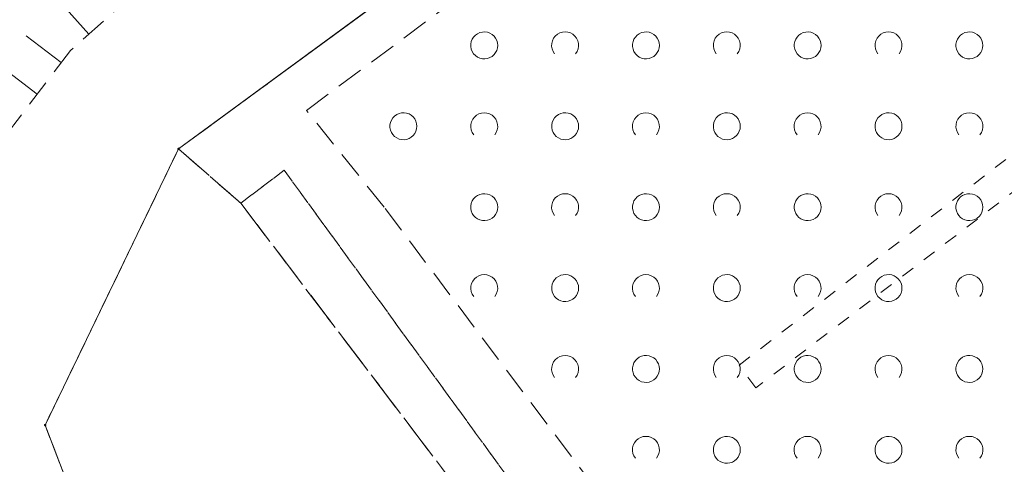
# Model space of a CAD drawing. Extents: x 5474185 to 5474933, y 5916077 to 5916824.
# Tile 61 of 256: x 5474240 to 5474277, y 5916670 to 5916686. Entities that reach past the tile are written whole.
import ezdxf

# ---------------------------------------------------------------- set-up
doc = ezdxf.new("R2010")
doc.units = 0
for name, pattern in [('PRZER1-1', [1, 0.5, -0.5]), ('PRZER2-1', [1.5, 1, -0.5]), ('PRZER3-1', [2, 1.5, -0.5])]:
    doc.linetypes.add(name, pattern=pattern)
for name, color, linetype, lineweight in [('GEPPGD', 253, 'CONTINUOUS', 18), ('GESDZI', 253, 'CONTINUOUS', 18), ('GESKKL', 253, 'CONTINUOUS', 18), ('GESUZY', 253, 'CONTINUOUS', 18), ('GSSTZI', 254, 'CONTINUOUS', 18), ('GSSZAD', 254, 'CONTINUOUS', 18), ('GSSZSN', 254, 'CONTINUOUS', 18)]:
    doc.layers.add(name, color=color, linetype=linetype, lineweight=lineweight)

msp = doc.modelspace()

# ---------------------------------------------------------------- hatches: boundary and pattern name
at = {"layer": 'GEPPGD'}
for points in [[(5474246, 5916681.385), (5474245.986094, 5916681.387202), (5474245.97355, 5916681.393594), (5474245.963594, 5916681.40355), (5474245.957202, 5916681.416094), (5474245.955, 5916681.43), (5474245.957202, 5916681.443906), (5474245.963594, 5916681.45645), (5474245.97355, 5916681.466406), (5474245.986094, 5916681.472798), (5474246, 5916681.475), (5474246.013906, 5916681.472798), (5474246.02645, 5916681.466406), (5474246.036406, 5916681.45645), (5474246.042798, 5916681.443906), (5474246.045, 5916681.43), (5474246.042798, 5916681.416094), (5474246.036406, 5916681.40355), (5474246.02645, 5916681.393594), (5474246.013906, 5916681.387202)], [(5474241.05, 5916671.145), (5474241.036094, 5916671.147202), (5474241.02355, 5916671.153594), (5474241.013594, 5916671.16355), (5474241.007202, 5916671.176094), (5474241.005, 5916671.19), (5474241.007202, 5916671.203906), (5474241.013594, 5916671.21645), (5474241.02355, 5916671.226406), (5474241.036094, 5916671.232798), (5474241.05, 5916671.235), (5474241.063906, 5916671.232798), (5474241.07645, 5916671.226406), (5474241.086406, 5916671.21645), (5474241.092798, 5916671.203906), (5474241.095, 5916671.19), (5474241.092798, 5916671.176094), (5474241.086406, 5916671.16355), (5474241.07645, 5916671.153594), (5474241.063906, 5916671.147202)]]:
    msp.add_hatch(color=256, dxfattribs=at).paths.add_polyline_path(points)

# ---------------------------------------------------------------- linework, layer by layer
at = {"layer": 'GESDZI', "linetype": 'Continuous', "lineweight": 13}
for p, q in [((5474246, 5916681.43, 10.22), (5474351.73, 5916758.9, 10.22)), ((5474351.73, 5916758.9, 10.22), (5474246, 5916681.43, 10.22)), ((5474241.05, 5916671.19, 10.22), (5474246, 5916681.43, 10.22)), ((5474246, 5916681.43, 10.22), (5474241.05, 5916671.19, 10.22)), ((5474244.02, 5916663.45, 10.22), (5474241.05, 5916671.19, 10.22)), ((5474241.05, 5916671.19, 10.22), (5474244.02, 5916663.45, 10.22))]:
    msp.add_line(p, q, dxfattribs=at)
at = {"layer": 'GESDZI', "linetype": 'Continuous', "lineweight": 13, "elevation": 10.22, "flags": 128}
msp.add_lwpolyline([(5474443.69, 5916646.04), (5474393.53, 5916708.46), (5474352.63, 5916757.58), (5474351.73, 5916758.9), (5474246, 5916681.43), (5474241.05, 5916671.19), (5474244.02, 5916663.45), (5474255.17, 5916645.95), (5474272.74, 5916621.91), (5474307.08, 5916579.16), (5474342.29, 5916532.08), (5474455.96, 5916630.15), (5474443.69, 5916646.04)], close=True, dxfattribs=at)
at = {"layer": 'GESKKL', "linetype": 'PRZER3-1', "lineweight": 13}
for p, q in [((5474351.73, 5916758.9, 10.06), (5474246, 5916681.43, 10.06)), ((5474246, 5916681.43, 10.06), (5474241.05, 5916671.19, 10.06)), ((5474246, 5916681.43, 10.06), (5474248.31, 5916679.42, 10.06)), ((5474248.31, 5916679.42, 10.06), (5474246, 5916681.43, 10.06)), ((5474248.31, 5916679.42, 10.06), (5474271.17, 5916649.33, 10.06)), ((5474271.17, 5916649.33, 10.06), (5474248.31, 5916679.42, 10.06)), ((5474241.05, 5916671.19, 10.06), (5474244.02, 5916663.45, 10.06))]:
    msp.add_line(p, q, dxfattribs=at)
at = {"layer": 'GESUZY', "linetype": 'PRZER1-1', "lineweight": 13}
for p, q in [((5474351.73, 5916758.9, 10.08), (5474246, 5916681.43, 10.08)), ((5474246, 5916681.43, 10.08), (5474351.73, 5916758.9, 10.08)), ((5474266.8, 5916673.41, 10.08), (5474309.55, 5916706.38, 10.08)), ((5474309.87, 5916704.86, 10.08), (5474267.42, 5916672.57, 10.08)), ((5474246, 5916681.43, 10.08), (5474241.05, 5916671.19, 10.08)), ((5474241.05, 5916671.19, 10.08), (5474246, 5916681.43, 10.08)), ((5474248.31, 5916679.42, 10.08), (5474246, 5916681.43, 10.08)), ((5474246, 5916681.43, 10.08), (5474248.31, 5916679.42, 10.08)), ((5474249.92, 5916680.64, 10.08), (5474248.31, 5916679.42, 10.08)), ((5474248.31, 5916679.42, 10.08), (5474249.92, 5916680.64, 10.08)), ((5474272.32, 5916649.91, 10.08), (5474249.92, 5916680.64, 10.08)), ((5474249.92, 5916680.64, 10.08), (5474272.32, 5916649.91, 10.08)), ((5474271.17, 5916649.33, 10.08), (5474248.31, 5916679.42, 10.08)), ((5474248.31, 5916679.42, 10.08), (5474271.17, 5916649.33, 10.08)), ((5474267.42, 5916672.57, 10.08), (5474266.8, 5916673.41, 10.08)), ((5474241.05, 5916671.19, 10.08), (5474244.02, 5916663.45, 10.08)), ((5474244.02, 5916663.45, 10.08), (5474241.05, 5916671.19, 10.08))]:
    msp.add_line(p, q, dxfattribs=at)
at = {"layer": 'GSSTZI', "linetype": 'PRZER2-1', "lineweight": 13}
for p, q in [((5474250.75, 5916682.86, 10.1), (5474281.05, 5916705.36, 10.1)), ((5474253.63, 5916679.27, 10.1), (5474250.75, 5916682.86, 10.1)), ((5474261.48, 5916668.83, 10.1), (5474253.63, 5916679.27, 10.1))]:
    msp.add_line(p, q, dxfattribs=at)
at = {"layer": 'GSSZAD', "linetype": 'PRZER2-1', "lineweight": 13}
for p, q in [((5474250.75, 5916682.86, 10.1), (5474281.05, 5916705.36, 10.1)), ((5474253.63, 5916679.27, 10.1), (5474250.75, 5916682.86, 10.1)), ((5474261.48, 5916668.83, 10.1), (5474253.63, 5916679.27, 10.1))]:
    msp.add_line(p, q, dxfattribs=at)
at = {"layer": 'GSSZAD', "elevation": 10.1, "flags": 128}
for points in [[(5474257.845, 5916685.271005), (5474257.835964, 5916685.365631), (5474257.809184, 5916685.456836), (5474257.765627, 5916685.541325), (5474257.706867, 5916685.616045), (5474257.635028, 5916685.678293), (5474257.552708, 5916685.725821), (5474257.462879, 5916685.756911), (5474257.368791, 5916685.770439), (5474257.273843, 5916685.765916), (5474257.181466, 5916685.743505), (5474257.095, 5916685.704018), (5474257.01757, 5916685.64888), (5474256.951973, 5916685.580084), (5474256.900582, 5916685.500118), (5474256.865254, 5916685.411871), (5474256.847264, 5916685.318533), (5474256.847264, 5916685.223477), (5474256.865254, 5916685.130139), (5474256.900582, 5916685.041892), (5474256.951973, 5916684.961926), (5474257.01757, 5916684.89313), (5474257.095, 5916684.837992), (5474257.181466, 5916684.798505), (5474257.273843, 5916684.776094), (5474257.368791, 5916684.771571), (5474257.462879, 5916684.785099), (5474257.552708, 5916684.816189), (5474257.635028, 5916684.863717), (5474257.706867, 5916684.925965), (5474257.765627, 5916685.000685), (5474257.809184, 5916685.085174), (5474257.835964, 5916685.176379), (5474257.845, 5916685.271005)], [(5474263.845, 5916685.271005), (5474263.835964, 5916685.365631), (5474263.809184, 5916685.456836), (5474263.765627, 5916685.541325), (5474263.706867, 5916685.616045), (5474263.635028, 5916685.678293), (5474263.552708, 5916685.725821), (5474263.462879, 5916685.756911), (5474263.368791, 5916685.770439), (5474263.273843, 5916685.765916), (5474263.181466, 5916685.743505), (5474263.095, 5916685.704018), (5474263.01757, 5916685.64888), (5474262.951973, 5916685.580084), (5474262.900582, 5916685.500118), (5474262.865254, 5916685.411871), (5474262.847264, 5916685.318533), (5474262.847264, 5916685.223477), (5474262.865254, 5916685.130139), (5474262.900582, 5916685.041892), (5474262.951973, 5916684.961926), (5474263.01757, 5916684.89313), (5474263.095, 5916684.837992), (5474263.181466, 5916684.798505), (5474263.273843, 5916684.776094), (5474263.368791, 5916684.771571), (5474263.462879, 5916684.785099), (5474263.552708, 5916684.816189), (5474263.635028, 5916684.863717), (5474263.706867, 5916684.925965), (5474263.765627, 5916685.000685), (5474263.809184, 5916685.085174), (5474263.835964, 5916685.176379), (5474263.845, 5916685.271005)], [(5474269.845, 5916685.271005), (5474269.835964, 5916685.365631), (5474269.809184, 5916685.456836), (5474269.765627, 5916685.541325), (5474269.706867, 5916685.616045), (5474269.635028, 5916685.678293), (5474269.552708, 5916685.725821), (5474269.462879, 5916685.756911), (5474269.368791, 5916685.770439), (5474269.273843, 5916685.765916), (5474269.181466, 5916685.743505), (5474269.095, 5916685.704018), (5474269.01757, 5916685.64888), (5474268.951973, 5916685.580084), (5474268.900582, 5916685.500118), (5474268.865254, 5916685.411871), (5474268.847264, 5916685.318533), (5474268.847264, 5916685.223477), (5474268.865254, 5916685.130139), (5474268.900582, 5916685.041892), (5474268.951973, 5916684.961926), (5474269.01757, 5916684.89313), (5474269.095, 5916684.837992), (5474269.181466, 5916684.798505), (5474269.273843, 5916684.776094), (5474269.368791, 5916684.771571), (5474269.462879, 5916684.785099), (5474269.552708, 5916684.816189), (5474269.635028, 5916684.863717), (5474269.706867, 5916684.925965), (5474269.765627, 5916685.000685), (5474269.809184, 5916685.085174), (5474269.835964, 5916685.176379), (5474269.845, 5916685.271005)], [(5474275.845, 5916685.271005), (5474275.835964, 5916685.365631), (5474275.809184, 5916685.456836), (5474275.765627, 5916685.541325), (5474275.706867, 5916685.616045), (5474275.635028, 5916685.678293), (5474275.552708, 5916685.725821), (5474275.462879, 5916685.756911), (5474275.368791, 5916685.770439), (5474275.273843, 5916685.765916), (5474275.181466, 5916685.743505), (5474275.095, 5916685.704018), (5474275.01757, 5916685.64888), (5474274.951973, 5916685.580084), (5474274.900582, 5916685.500118), (5474274.865254, 5916685.411871), (5474274.847264, 5916685.318533), (5474274.847264, 5916685.223477), (5474274.865254, 5916685.130139), (5474274.900582, 5916685.041892), (5474274.951973, 5916684.961926), (5474275.01757, 5916684.89313), (5474275.095, 5916684.837992), (5474275.181466, 5916684.798505), (5474275.273843, 5916684.776094), (5474275.368791, 5916684.771571), (5474275.462879, 5916684.785099), (5474275.552708, 5916684.816189), (5474275.635028, 5916684.863717), (5474275.706867, 5916684.925965), (5474275.765627, 5916685.000685), (5474275.809184, 5916685.085174), (5474275.835964, 5916685.176379), (5474275.845, 5916685.271005)], [(5474254.845, 5916682.271005), (5474254.835964, 5916682.365631), (5474254.809184, 5916682.456836), (5474254.765627, 5916682.541325), (5474254.706867, 5916682.616045), (5474254.635028, 5916682.678293), (5474254.552708, 5916682.725821), (5474254.462879, 5916682.756911), (5474254.368791, 5916682.770439), (5474254.273843, 5916682.765916), (5474254.181466, 5916682.743505), (5474254.095, 5916682.704018), (5474254.01757, 5916682.64888), (5474253.951973, 5916682.580084), (5474253.900582, 5916682.500118), (5474253.865254, 5916682.411871), (5474253.847264, 5916682.318533), (5474253.847264, 5916682.223477), (5474253.865254, 5916682.130139), (5474253.900582, 5916682.041892), (5474253.951973, 5916681.961926), (5474254.01757, 5916681.89313), (5474254.095, 5916681.837992), (5474254.181466, 5916681.798505), (5474254.273843, 5916681.776094), (5474254.368791, 5916681.771571), (5474254.462879, 5916681.785099), (5474254.552708, 5916681.816189), (5474254.635028, 5916681.863717), (5474254.706867, 5916681.925965), (5474254.765627, 5916682.000685), (5474254.809184, 5916682.085174), (5474254.835964, 5916682.176379), (5474254.845, 5916682.271005)], [(5474260.845, 5916682.271005), (5474260.835964, 5916682.365631), (5474260.809184, 5916682.456836), (5474260.765627, 5916682.541325), (5474260.706867, 5916682.616045), (5474260.635028, 5916682.678293), (5474260.552708, 5916682.725821), (5474260.462879, 5916682.756911), (5474260.368791, 5916682.770439), (5474260.273843, 5916682.765916), (5474260.181466, 5916682.743505), (5474260.095, 5916682.704018), (5474260.01757, 5916682.64888), (5474259.951973, 5916682.580084), (5474259.900582, 5916682.500118), (5474259.865254, 5916682.411871), (5474259.847264, 5916682.318533), (5474259.847264, 5916682.223477), (5474259.865254, 5916682.130139), (5474259.900582, 5916682.041892), (5474259.951973, 5916681.961926), (5474260.01757, 5916681.89313), (5474260.095, 5916681.837992), (5474260.181466, 5916681.798505), (5474260.273843, 5916681.776094), (5474260.368791, 5916681.771571), (5474260.462879, 5916681.785099), (5474260.552708, 5916681.816189), (5474260.635028, 5916681.863717), (5474260.706867, 5916681.925965), (5474260.765627, 5916682.000685), (5474260.809184, 5916682.085174), (5474260.835964, 5916682.176379), (5474260.845, 5916682.271005)], [(5474266.845, 5916682.271005), (5474266.835964, 5916682.365631), (5474266.809184, 5916682.456836), (5474266.765627, 5916682.541325), (5474266.706867, 5916682.616045), (5474266.635028, 5916682.678293), (5474266.552708, 5916682.725821), (5474266.462879, 5916682.756911), (5474266.368791, 5916682.770439), (5474266.273843, 5916682.765916), (5474266.181466, 5916682.743505), (5474266.095, 5916682.704018), (5474266.01757, 5916682.64888), (5474265.951973, 5916682.580084), (5474265.900582, 5916682.500118), (5474265.865254, 5916682.411871), (5474265.847264, 5916682.318533), (5474265.847264, 5916682.223477), (5474265.865254, 5916682.130139), (5474265.900582, 5916682.041892), (5474265.951973, 5916681.961926), (5474266.01757, 5916681.89313), (5474266.095, 5916681.837992), (5474266.181466, 5916681.798505), (5474266.273843, 5916681.776094), (5474266.368791, 5916681.771571), (5474266.462879, 5916681.785099), (5474266.552708, 5916681.816189), (5474266.635028, 5916681.863717), (5474266.706867, 5916681.925965), (5474266.765627, 5916682.000685), (5474266.809184, 5916682.085174), (5474266.835964, 5916682.176379), (5474266.845, 5916682.271005)], [(5474272.845, 5916682.271005), (5474272.835964, 5916682.365631), (5474272.809184, 5916682.456836), (5474272.765627, 5916682.541325), (5474272.706867, 5916682.616045), (5474272.635028, 5916682.678293), (5474272.552708, 5916682.725821), (5474272.462879, 5916682.756911), (5474272.368791, 5916682.770439), (5474272.273843, 5916682.765916), (5474272.181466, 5916682.743505), (5474272.095, 5916682.704018), (5474272.01757, 5916682.64888), (5474271.951973, 5916682.580084), (5474271.900582, 5916682.500118), (5474271.865254, 5916682.411871), (5474271.847264, 5916682.318533), (5474271.847264, 5916682.223477), (5474271.865254, 5916682.130139), (5474271.900582, 5916682.041892), (5474271.951973, 5916681.961926), (5474272.01757, 5916681.89313), (5474272.095, 5916681.837992), (5474272.181466, 5916681.798505), (5474272.273843, 5916681.776094), (5474272.368791, 5916681.771571), (5474272.462879, 5916681.785099), (5474272.552708, 5916681.816189), (5474272.635028, 5916681.863717), (5474272.706867, 5916681.925965), (5474272.765627, 5916682.000685), (5474272.809184, 5916682.085174), (5474272.835964, 5916682.176379), (5474272.845, 5916682.271005)], [(5474257.845, 5916679.271005), (5474257.835964, 5916679.365631), (5474257.809184, 5916679.456836), (5474257.765627, 5916679.541325), (5474257.706867, 5916679.616045), (5474257.635028, 5916679.678293), (5474257.552708, 5916679.725821), (5474257.462879, 5916679.756911), (5474257.368791, 5916679.770439), (5474257.273843, 5916679.765916), (5474257.181466, 5916679.743505), (5474257.095, 5916679.704018), (5474257.01757, 5916679.64888), (5474256.951973, 5916679.580084), (5474256.900582, 5916679.500118), (5474256.865254, 5916679.411871), (5474256.847264, 5916679.318533), (5474256.847264, 5916679.223477), (5474256.865254, 5916679.130139), (5474256.900582, 5916679.041892), (5474256.951973, 5916678.961926), (5474257.01757, 5916678.89313), (5474257.095, 5916678.837992), (5474257.181466, 5916678.798505), (5474257.273843, 5916678.776094), (5474257.368791, 5916678.771571), (5474257.462879, 5916678.785099), (5474257.552708, 5916678.816189), (5474257.635028, 5916678.863717), (5474257.706867, 5916678.925965), (5474257.765627, 5916679.000685), (5474257.809184, 5916679.085174), (5474257.835964, 5916679.176379), (5474257.845, 5916679.271005)], [(5474263.845, 5916679.271005), (5474263.835964, 5916679.365631), (5474263.809184, 5916679.456836), (5474263.765627, 5916679.541325), (5474263.706867, 5916679.616045), (5474263.635028, 5916679.678293), (5474263.552708, 5916679.725821), (5474263.462879, 5916679.756911), (5474263.368791, 5916679.770439), (5474263.273843, 5916679.765916), (5474263.181466, 5916679.743505), (5474263.095, 5916679.704018), (5474263.01757, 5916679.64888), (5474262.951973, 5916679.580084), (5474262.900582, 5916679.500118), (5474262.865254, 5916679.411871), (5474262.847264, 5916679.318533), (5474262.847264, 5916679.223477), (5474262.865254, 5916679.130139), (5474262.900582, 5916679.041892), (5474262.951973, 5916678.961926), (5474263.01757, 5916678.89313), (5474263.095, 5916678.837992), (5474263.181466, 5916678.798505), (5474263.273843, 5916678.776094), (5474263.368791, 5916678.771571), (5474263.462879, 5916678.785099), (5474263.552708, 5916678.816189), (5474263.635028, 5916678.863717), (5474263.706867, 5916678.925965), (5474263.765627, 5916679.000685), (5474263.809184, 5916679.085174), (5474263.835964, 5916679.176379), (5474263.845, 5916679.271005)], [(5474269.845, 5916679.271005), (5474269.835964, 5916679.365631), (5474269.809184, 5916679.456836), (5474269.765627, 5916679.541325), (5474269.706867, 5916679.616045), (5474269.635028, 5916679.678293), (5474269.552708, 5916679.725821), (5474269.462879, 5916679.756911), (5474269.368791, 5916679.770439), (5474269.273843, 5916679.765916), (5474269.181466, 5916679.743505), (5474269.095, 5916679.704018), (5474269.01757, 5916679.64888), (5474268.951973, 5916679.580084), (5474268.900582, 5916679.500118), (5474268.865254, 5916679.411871), (5474268.847264, 5916679.318533), (5474268.847264, 5916679.223477), (5474268.865254, 5916679.130139), (5474268.900582, 5916679.041892), (5474268.951973, 5916678.961926), (5474269.01757, 5916678.89313), (5474269.095, 5916678.837992), (5474269.181466, 5916678.798505), (5474269.273843, 5916678.776094), (5474269.368791, 5916678.771571), (5474269.462879, 5916678.785099), (5474269.552708, 5916678.816189), (5474269.635028, 5916678.863717), (5474269.706867, 5916678.925965), (5474269.765627, 5916679.000685), (5474269.809184, 5916679.085174), (5474269.835964, 5916679.176379), (5474269.845, 5916679.271005)], [(5474275.845, 5916679.271005), (5474275.835964, 5916679.365631), (5474275.809184, 5916679.456836), (5474275.765627, 5916679.541325), (5474275.706867, 5916679.616045), (5474275.635028, 5916679.678293), (5474275.552708, 5916679.725821), (5474275.462879, 5916679.756911), (5474275.368791, 5916679.770439), (5474275.273843, 5916679.765916), (5474275.181466, 5916679.743505), (5474275.095, 5916679.704018), (5474275.01757, 5916679.64888), (5474274.951973, 5916679.580084), (5474274.900582, 5916679.500118), (5474274.865254, 5916679.411871), (5474274.847264, 5916679.318533), (5474274.847264, 5916679.223477), (5474274.865254, 5916679.130139), (5474274.900582, 5916679.041892), (5474274.951973, 5916678.961926), (5474275.01757, 5916678.89313), (5474275.095, 5916678.837992), (5474275.181466, 5916678.798505), (5474275.273843, 5916678.776094), (5474275.368791, 5916678.771571), (5474275.462879, 5916678.785099), (5474275.552708, 5916678.816189), (5474275.635028, 5916678.863717), (5474275.706867, 5916678.925965), (5474275.765627, 5916679.000685), (5474275.809184, 5916679.085174), (5474275.835964, 5916679.176379), (5474275.845, 5916679.271005)], [(5474260.845, 5916676.271005), (5474260.835964, 5916676.365631), (5474260.809184, 5916676.456836), (5474260.765627, 5916676.541325), (5474260.706867, 5916676.616045), (5474260.635028, 5916676.678293), (5474260.552708, 5916676.725821), (5474260.462879, 5916676.756911), (5474260.368791, 5916676.770439), (5474260.273843, 5916676.765916), (5474260.181466, 5916676.743505), (5474260.095, 5916676.704018), (5474260.01757, 5916676.64888), (5474259.951973, 5916676.580084), (5474259.900582, 5916676.500118), (5474259.865254, 5916676.411871), (5474259.847264, 5916676.318533), (5474259.847264, 5916676.223477), (5474259.865254, 5916676.130139), (5474259.900582, 5916676.041892), (5474259.951973, 5916675.961926), (5474260.01757, 5916675.89313), (5474260.095, 5916675.837992), (5474260.181466, 5916675.798505), (5474260.273843, 5916675.776094), (5474260.368791, 5916675.771571), (5474260.462879, 5916675.785099), (5474260.552708, 5916675.816189), (5474260.635028, 5916675.863717), (5474260.706867, 5916675.925965), (5474260.765627, 5916676.000685), (5474260.809184, 5916676.085174), (5474260.835964, 5916676.176379), (5474260.845, 5916676.271005)], [(5474266.845, 5916676.271005), (5474266.835964, 5916676.365631), (5474266.809184, 5916676.456836), (5474266.765627, 5916676.541325), (5474266.706867, 5916676.616045), (5474266.635028, 5916676.678293), (5474266.552708, 5916676.725821), (5474266.462879, 5916676.756911), (5474266.368791, 5916676.770439), (5474266.273843, 5916676.765916), (5474266.181466, 5916676.743505), (5474266.095, 5916676.704018), (5474266.01757, 5916676.64888), (5474265.951973, 5916676.580084), (5474265.900582, 5916676.500118), (5474265.865254, 5916676.411871), (5474265.847264, 5916676.318533), (5474265.847264, 5916676.223477), (5474265.865254, 5916676.130139), (5474265.900582, 5916676.041892), (5474265.951973, 5916675.961926), (5474266.01757, 5916675.89313), (5474266.095, 5916675.837992), (5474266.181466, 5916675.798505), (5474266.273843, 5916675.776094), (5474266.368791, 5916675.771571), (5474266.462879, 5916675.785099), (5474266.552708, 5916675.816189), (5474266.635028, 5916675.863717), (5474266.706867, 5916675.925965), (5474266.765627, 5916676.000685), (5474266.809184, 5916676.085174), (5474266.835964, 5916676.176379), (5474266.845, 5916676.271005)], [(5474272.845, 5916676.271005), (5474272.835964, 5916676.365631), (5474272.809184, 5916676.456836), (5474272.765627, 5916676.541325), (5474272.706867, 5916676.616045), (5474272.635028, 5916676.678293), (5474272.552708, 5916676.725821), (5474272.462879, 5916676.756911), (5474272.368791, 5916676.770439), (5474272.273843, 5916676.765916), (5474272.181466, 5916676.743505), (5474272.095, 5916676.704018), (5474272.01757, 5916676.64888), (5474271.951973, 5916676.580084), (5474271.900582, 5916676.500118), (5474271.865254, 5916676.411871), (5474271.847264, 5916676.318533), (5474271.847264, 5916676.223477), (5474271.865254, 5916676.130139), (5474271.900582, 5916676.041892), (5474271.951973, 5916675.961926), (5474272.01757, 5916675.89313), (5474272.095, 5916675.837992), (5474272.181466, 5916675.798505), (5474272.273843, 5916675.776094), (5474272.368791, 5916675.771571), (5474272.462879, 5916675.785099), (5474272.552708, 5916675.816189), (5474272.635028, 5916675.863717), (5474272.706867, 5916675.925965), (5474272.765627, 5916676.000685), (5474272.809184, 5916676.085174), (5474272.835964, 5916676.176379), (5474272.845, 5916676.271005)], [(5474263.845, 5916673.271005), (5474263.835964, 5916673.365631), (5474263.809184, 5916673.456836), (5474263.765627, 5916673.541325), (5474263.706867, 5916673.616045), (5474263.635028, 5916673.678293), (5474263.552708, 5916673.725821), (5474263.462879, 5916673.756911), (5474263.368791, 5916673.770439), (5474263.273843, 5916673.765916), (5474263.181466, 5916673.743505), (5474263.095, 5916673.704018), (5474263.01757, 5916673.64888), (5474262.951973, 5916673.580084), (5474262.900582, 5916673.500118), (5474262.865254, 5916673.411871), (5474262.847264, 5916673.318533), (5474262.847264, 5916673.223477), (5474262.865254, 5916673.130139), (5474262.900582, 5916673.041892), (5474262.951973, 5916672.961926), (5474263.01757, 5916672.89313), (5474263.095, 5916672.837992), (5474263.181466, 5916672.798505), (5474263.273843, 5916672.776094), (5474263.368791, 5916672.771571), (5474263.462879, 5916672.785099), (5474263.552708, 5916672.816189), (5474263.635028, 5916672.863717), (5474263.706867, 5916672.925965), (5474263.765627, 5916673.000685), (5474263.809184, 5916673.085174), (5474263.835964, 5916673.176379), (5474263.845, 5916673.271005)], [(5474269.845, 5916673.271005), (5474269.835964, 5916673.365631), (5474269.809184, 5916673.456836), (5474269.765627, 5916673.541325), (5474269.706867, 5916673.616045), (5474269.635028, 5916673.678293), (5474269.552708, 5916673.725821), (5474269.462879, 5916673.756911), (5474269.368791, 5916673.770439), (5474269.273843, 5916673.765916), (5474269.181466, 5916673.743505), (5474269.095, 5916673.704018), (5474269.01757, 5916673.64888), (5474268.951973, 5916673.580084), (5474268.900582, 5916673.500118), (5474268.865254, 5916673.411871), (5474268.847264, 5916673.318533), (5474268.847264, 5916673.223477), (5474268.865254, 5916673.130139), (5474268.900582, 5916673.041892), (5474268.951973, 5916672.961926), (5474269.01757, 5916672.89313), (5474269.095, 5916672.837992), (5474269.181466, 5916672.798505), (5474269.273843, 5916672.776094), (5474269.368791, 5916672.771571), (5474269.462879, 5916672.785099), (5474269.552708, 5916672.816189), (5474269.635028, 5916672.863717), (5474269.706867, 5916672.925965), (5474269.765627, 5916673.000685), (5474269.809184, 5916673.085174), (5474269.835964, 5916673.176379), (5474269.845, 5916673.271005)], [(5474275.845, 5916673.271005), (5474275.835964, 5916673.365631), (5474275.809184, 5916673.456836), (5474275.765627, 5916673.541325), (5474275.706867, 5916673.616045), (5474275.635028, 5916673.678293), (5474275.552708, 5916673.725821), (5474275.462879, 5916673.756911), (5474275.368791, 5916673.770439), (5474275.273843, 5916673.765916), (5474275.181466, 5916673.743505), (5474275.095, 5916673.704018), (5474275.01757, 5916673.64888), (5474274.951973, 5916673.580084), (5474274.900582, 5916673.500118), (5474274.865254, 5916673.411871), (5474274.847264, 5916673.318533), (5474274.847264, 5916673.223477), (5474274.865254, 5916673.130139), (5474274.900582, 5916673.041892), (5474274.951973, 5916672.961926), (5474275.01757, 5916672.89313), (5474275.095, 5916672.837992), (5474275.181466, 5916672.798505), (5474275.273843, 5916672.776094), (5474275.368791, 5916672.771571), (5474275.462879, 5916672.785099), (5474275.552708, 5916672.816189), (5474275.635028, 5916672.863717), (5474275.706867, 5916672.925965), (5474275.765627, 5916673.000685), (5474275.809184, 5916673.085174), (5474275.835964, 5916673.176379), (5474275.845, 5916673.271005)], [(5474266.845, 5916670.271005), (5474266.835964, 5916670.365631), (5474266.809184, 5916670.456836), (5474266.765627, 5916670.541325), (5474266.706867, 5916670.616045), (5474266.635028, 5916670.678293), (5474266.552708, 5916670.725821), (5474266.462879, 5916670.756911), (5474266.368791, 5916670.770439), (5474266.273843, 5916670.765916), (5474266.181466, 5916670.743505), (5474266.095, 5916670.704018), (5474266.01757, 5916670.64888), (5474265.951973, 5916670.580084), (5474265.900582, 5916670.500118), (5474265.865254, 5916670.411871), (5474265.847264, 5916670.318533), (5474265.847264, 5916670.223477), (5474265.865254, 5916670.130139), (5474265.900582, 5916670.041892), (5474265.951973, 5916669.961926), (5474266.01757, 5916669.89313), (5474266.095, 5916669.837992), (5474266.181466, 5916669.798505), (5474266.273843, 5916669.776094), (5474266.368791, 5916669.771571), (5474266.462879, 5916669.785099), (5474266.552708, 5916669.816189), (5474266.635028, 5916669.863717), (5474266.706867, 5916669.925965), (5474266.765627, 5916670.000685), (5474266.809184, 5916670.085174), (5474266.835964, 5916670.176379), (5474266.845, 5916670.271005)], [(5474272.845, 5916670.271005), (5474272.835964, 5916670.365631), (5474272.809184, 5916670.456836), (5474272.765627, 5916670.541325), (5474272.706867, 5916670.616045), (5474272.635028, 5916670.678293), (5474272.552708, 5916670.725821), (5474272.462879, 5916670.756911), (5474272.368791, 5916670.770439), (5474272.273843, 5916670.765916), (5474272.181466, 5916670.743505), (5474272.095, 5916670.704018), (5474272.01757, 5916670.64888), (5474271.951973, 5916670.580084), (5474271.900582, 5916670.500118), (5474271.865254, 5916670.411871), (5474271.847264, 5916670.318533), (5474271.847264, 5916670.223477), (5474271.865254, 5916670.130139), (5474271.900582, 5916670.041892), (5474271.951973, 5916669.961926), (5474272.01757, 5916669.89313), (5474272.095, 5916669.837992), (5474272.181466, 5916669.798505), (5474272.273843, 5916669.776094), (5474272.368791, 5916669.771571), (5474272.462879, 5916669.785099), (5474272.552708, 5916669.816189), (5474272.635028, 5916669.863717), (5474272.706867, 5916669.925965), (5474272.765627, 5916670.000685), (5474272.809184, 5916670.085174), (5474272.835964, 5916670.176379), (5474272.845, 5916670.271005)]]:
    msp.add_lwpolyline(points, close=True, dxfattribs=at)
for points in [[(5474259.954688, 5916684.958505), (5474259.899433, 5916685.044136), (5474259.862688, 5916685.139191), (5474259.84598, 5916685.239723), (5474259.850002, 5916685.341554), (5474259.874588, 5916685.440454), (5474259.918717, 5916685.532315), (5474259.980554, 5916685.61332), (5474260.057532, 5916685.680104), (5474260.146452, 5916685.729894), (5474260.24362, 5916685.760619), (5474260.345, 5916685.771005), (5474260.44638, 5916685.760619), (5474260.543548, 5916685.729894), (5474260.632468, 5916685.680104), (5474260.709446, 5916685.61332), (5474260.771283, 5916685.532315), (5474260.815412, 5916685.440454), (5474260.839998, 5916685.341554), (5474260.84402, 5916685.239723), (5474260.827312, 5916685.139191), (5474260.790567, 5916685.044136), (5474260.735312, 5916684.958505)], [(5474265.954688, 5916684.958505), (5474265.899433, 5916685.044136), (5474265.862688, 5916685.139191), (5474265.84598, 5916685.239723), (5474265.850002, 5916685.341554), (5474265.874588, 5916685.440454), (5474265.918717, 5916685.532315), (5474265.980554, 5916685.61332), (5474266.057532, 5916685.680104), (5474266.146452, 5916685.729894), (5474266.24362, 5916685.760619), (5474266.345, 5916685.771005), (5474266.44638, 5916685.760619), (5474266.543548, 5916685.729894), (5474266.632468, 5916685.680104), (5474266.709446, 5916685.61332), (5474266.771283, 5916685.532315), (5474266.815412, 5916685.440454), (5474266.839998, 5916685.341554), (5474266.84402, 5916685.239723), (5474266.827312, 5916685.139191), (5474266.790567, 5916685.044136), (5474266.735312, 5916684.958505)], [(5474271.954688, 5916684.958505), (5474271.899433, 5916685.044136), (5474271.862688, 5916685.139191), (5474271.84598, 5916685.239723), (5474271.850002, 5916685.341554), (5474271.874588, 5916685.440454), (5474271.918717, 5916685.532315), (5474271.980554, 5916685.61332), (5474272.057532, 5916685.680104), (5474272.146452, 5916685.729894), (5474272.24362, 5916685.760619), (5474272.345, 5916685.771005), (5474272.44638, 5916685.760619), (5474272.543548, 5916685.729894), (5474272.632468, 5916685.680104), (5474272.709446, 5916685.61332), (5474272.771283, 5916685.532315), (5474272.815412, 5916685.440454), (5474272.839998, 5916685.341554), (5474272.84402, 5916685.239723), (5474272.827312, 5916685.139191), (5474272.790567, 5916685.044136), (5474272.735312, 5916684.958505)], [(5474256.954688, 5916681.958505), (5474256.899433, 5916682.044136), (5474256.862688, 5916682.139191), (5474256.84598, 5916682.239723), (5474256.850002, 5916682.341554), (5474256.874588, 5916682.440454), (5474256.918717, 5916682.532315), (5474256.980554, 5916682.61332), (5474257.057532, 5916682.680104), (5474257.146452, 5916682.729894), (5474257.24362, 5916682.760619), (5474257.345, 5916682.771005), (5474257.44638, 5916682.760619), (5474257.543548, 5916682.729894), (5474257.632468, 5916682.680104), (5474257.709446, 5916682.61332), (5474257.771283, 5916682.532315), (5474257.815412, 5916682.440454), (5474257.839998, 5916682.341554), (5474257.84402, 5916682.239723), (5474257.827312, 5916682.139191), (5474257.790567, 5916682.044136), (5474257.735312, 5916681.958505)], [(5474262.954688, 5916681.958505), (5474262.899433, 5916682.044136), (5474262.862688, 5916682.139191), (5474262.84598, 5916682.239723), (5474262.850002, 5916682.341554), (5474262.874588, 5916682.440454), (5474262.918717, 5916682.532315), (5474262.980554, 5916682.61332), (5474263.057532, 5916682.680104), (5474263.146452, 5916682.729894), (5474263.24362, 5916682.760619), (5474263.345, 5916682.771005), (5474263.44638, 5916682.760619), (5474263.543548, 5916682.729894), (5474263.632468, 5916682.680104), (5474263.709446, 5916682.61332), (5474263.771283, 5916682.532315), (5474263.815412, 5916682.440454), (5474263.839998, 5916682.341554), (5474263.84402, 5916682.239723), (5474263.827312, 5916682.139191), (5474263.790567, 5916682.044136), (5474263.735312, 5916681.958505)], [(5474268.954688, 5916681.958505), (5474268.899433, 5916682.044136), (5474268.862688, 5916682.139191), (5474268.84598, 5916682.239723), (5474268.850002, 5916682.341554), (5474268.874588, 5916682.440454), (5474268.918717, 5916682.532315), (5474268.980554, 5916682.61332), (5474269.057532, 5916682.680104), (5474269.146452, 5916682.729894), (5474269.24362, 5916682.760619), (5474269.345, 5916682.771005), (5474269.44638, 5916682.760619), (5474269.543548, 5916682.729894), (5474269.632468, 5916682.680104), (5474269.709446, 5916682.61332), (5474269.771283, 5916682.532315), (5474269.815412, 5916682.440454), (5474269.839998, 5916682.341554), (5474269.84402, 5916682.239723), (5474269.827312, 5916682.139191), (5474269.790567, 5916682.044136), (5474269.735312, 5916681.958505)], [(5474274.954688, 5916681.958505), (5474274.899433, 5916682.044136), (5474274.862688, 5916682.139191), (5474274.84598, 5916682.239723), (5474274.850002, 5916682.341554), (5474274.874588, 5916682.440454), (5474274.918717, 5916682.532315), (5474274.980554, 5916682.61332), (5474275.057532, 5916682.680104), (5474275.146452, 5916682.729894), (5474275.24362, 5916682.760619), (5474275.345, 5916682.771005), (5474275.44638, 5916682.760619), (5474275.543548, 5916682.729894), (5474275.632468, 5916682.680104), (5474275.709446, 5916682.61332), (5474275.771283, 5916682.532315), (5474275.815412, 5916682.440454), (5474275.839998, 5916682.341554), (5474275.84402, 5916682.239723), (5474275.827312, 5916682.139191), (5474275.790567, 5916682.044136), (5474275.735312, 5916681.958505)], [(5474259.954688, 5916678.958505), (5474259.899433, 5916679.044136), (5474259.862688, 5916679.139191), (5474259.84598, 5916679.239723), (5474259.850002, 5916679.341554), (5474259.874588, 5916679.440454), (5474259.918717, 5916679.532315), (5474259.980554, 5916679.61332), (5474260.057532, 5916679.680104), (5474260.146452, 5916679.729894), (5474260.24362, 5916679.760619), (5474260.345, 5916679.771005), (5474260.44638, 5916679.760619), (5474260.543548, 5916679.729894), (5474260.632468, 5916679.680104), (5474260.709446, 5916679.61332), (5474260.771283, 5916679.532315), (5474260.815412, 5916679.440454), (5474260.839998, 5916679.341554), (5474260.84402, 5916679.239723), (5474260.827312, 5916679.139191), (5474260.790567, 5916679.044136), (5474260.735312, 5916678.958505)], [(5474265.954688, 5916678.958505), (5474265.899433, 5916679.044136), (5474265.862688, 5916679.139191), (5474265.84598, 5916679.239723), (5474265.850002, 5916679.341554), (5474265.874588, 5916679.440454), (5474265.918717, 5916679.532315), (5474265.980554, 5916679.61332), (5474266.057532, 5916679.680104), (5474266.146452, 5916679.729894), (5474266.24362, 5916679.760619), (5474266.345, 5916679.771005), (5474266.44638, 5916679.760619), (5474266.543548, 5916679.729894), (5474266.632468, 5916679.680104), (5474266.709446, 5916679.61332), (5474266.771283, 5916679.532315), (5474266.815412, 5916679.440454), (5474266.839998, 5916679.341554), (5474266.84402, 5916679.239723), (5474266.827312, 5916679.139191), (5474266.790567, 5916679.044136), (5474266.735312, 5916678.958505)], [(5474271.954688, 5916678.958505), (5474271.899433, 5916679.044136), (5474271.862688, 5916679.139191), (5474271.84598, 5916679.239723), (5474271.850002, 5916679.341554), (5474271.874588, 5916679.440454), (5474271.918717, 5916679.532315), (5474271.980554, 5916679.61332), (5474272.057532, 5916679.680104), (5474272.146452, 5916679.729894), (5474272.24362, 5916679.760619), (5474272.345, 5916679.771005), (5474272.44638, 5916679.760619), (5474272.543548, 5916679.729894), (5474272.632468, 5916679.680104), (5474272.709446, 5916679.61332), (5474272.771283, 5916679.532315), (5474272.815412, 5916679.440454), (5474272.839998, 5916679.341554), (5474272.84402, 5916679.239723), (5474272.827312, 5916679.139191), (5474272.790567, 5916679.044136), (5474272.735312, 5916678.958505)], [(5474256.954688, 5916675.958505), (5474256.899433, 5916676.044136), (5474256.862688, 5916676.139191), (5474256.84598, 5916676.239723), (5474256.850002, 5916676.341554), (5474256.874588, 5916676.440454), (5474256.918717, 5916676.532315), (5474256.980554, 5916676.61332), (5474257.057532, 5916676.680104), (5474257.146452, 5916676.729894), (5474257.24362, 5916676.760619), (5474257.345, 5916676.771005), (5474257.44638, 5916676.760619), (5474257.543548, 5916676.729894), (5474257.632468, 5916676.680104), (5474257.709446, 5916676.61332), (5474257.771283, 5916676.532315), (5474257.815412, 5916676.440454), (5474257.839998, 5916676.341554), (5474257.84402, 5916676.239723), (5474257.827312, 5916676.139191), (5474257.790567, 5916676.044136), (5474257.735312, 5916675.958505)], [(5474262.954688, 5916675.958505), (5474262.899433, 5916676.044136), (5474262.862688, 5916676.139191), (5474262.84598, 5916676.239723), (5474262.850002, 5916676.341554), (5474262.874588, 5916676.440454), (5474262.918717, 5916676.532315), (5474262.980554, 5916676.61332), (5474263.057532, 5916676.680104), (5474263.146452, 5916676.729894), (5474263.24362, 5916676.760619), (5474263.345, 5916676.771005), (5474263.44638, 5916676.760619), (5474263.543548, 5916676.729894), (5474263.632468, 5916676.680104), (5474263.709446, 5916676.61332), (5474263.771283, 5916676.532315), (5474263.815412, 5916676.440454), (5474263.839998, 5916676.341554), (5474263.84402, 5916676.239723), (5474263.827312, 5916676.139191), (5474263.790567, 5916676.044136), (5474263.735312, 5916675.958505)], [(5474268.954688, 5916675.958505), (5474268.899433, 5916676.044136), (5474268.862688, 5916676.139191), (5474268.84598, 5916676.239723), (5474268.850002, 5916676.341554), (5474268.874588, 5916676.440454), (5474268.918717, 5916676.532315), (5474268.980554, 5916676.61332), (5474269.057532, 5916676.680104), (5474269.146452, 5916676.729894), (5474269.24362, 5916676.760619), (5474269.345, 5916676.771005), (5474269.44638, 5916676.760619), (5474269.543548, 5916676.729894), (5474269.632468, 5916676.680104), (5474269.709446, 5916676.61332), (5474269.771283, 5916676.532315), (5474269.815412, 5916676.440454), (5474269.839998, 5916676.341554), (5474269.84402, 5916676.239723), (5474269.827312, 5916676.139191), (5474269.790567, 5916676.044136), (5474269.735312, 5916675.958505)], [(5474274.954688, 5916675.958505), (5474274.899433, 5916676.044136), (5474274.862688, 5916676.139191), (5474274.84598, 5916676.239723), (5474274.850002, 5916676.341554), (5474274.874588, 5916676.440454), (5474274.918717, 5916676.532315), (5474274.980554, 5916676.61332), (5474275.057532, 5916676.680104), (5474275.146452, 5916676.729894), (5474275.24362, 5916676.760619), (5474275.345, 5916676.771005), (5474275.44638, 5916676.760619), (5474275.543548, 5916676.729894), (5474275.632468, 5916676.680104), (5474275.709446, 5916676.61332), (5474275.771283, 5916676.532315), (5474275.815412, 5916676.440454), (5474275.839998, 5916676.341554), (5474275.84402, 5916676.239723), (5474275.827312, 5916676.139191), (5474275.790567, 5916676.044136), (5474275.735312, 5916675.958505)], [(5474259.954688, 5916672.958505), (5474259.899433, 5916673.044136), (5474259.862688, 5916673.139191), (5474259.84598, 5916673.239723), (5474259.850002, 5916673.341554), (5474259.874588, 5916673.440454), (5474259.918717, 5916673.532315), (5474259.980554, 5916673.61332), (5474260.057532, 5916673.680104), (5474260.146452, 5916673.729894), (5474260.24362, 5916673.760619), (5474260.345, 5916673.771005), (5474260.44638, 5916673.760619), (5474260.543548, 5916673.729894), (5474260.632468, 5916673.680104), (5474260.709446, 5916673.61332), (5474260.771283, 5916673.532315), (5474260.815412, 5916673.440454), (5474260.839998, 5916673.341554), (5474260.84402, 5916673.239723), (5474260.827312, 5916673.139191), (5474260.790567, 5916673.044136), (5474260.735312, 5916672.958505)], [(5474265.954688, 5916672.958505), (5474265.899433, 5916673.044136), (5474265.862688, 5916673.139191), (5474265.84598, 5916673.239723), (5474265.850002, 5916673.341554), (5474265.874588, 5916673.440454), (5474265.918717, 5916673.532315), (5474265.980554, 5916673.61332), (5474266.057532, 5916673.680104), (5474266.146452, 5916673.729894), (5474266.24362, 5916673.760619), (5474266.345, 5916673.771005), (5474266.44638, 5916673.760619), (5474266.543548, 5916673.729894), (5474266.632468, 5916673.680104), (5474266.709446, 5916673.61332), (5474266.771283, 5916673.532315), (5474266.815412, 5916673.440454), (5474266.839998, 5916673.341554), (5474266.84402, 5916673.239723), (5474266.827312, 5916673.139191), (5474266.790567, 5916673.044136), (5474266.735312, 5916672.958505)], [(5474271.954688, 5916672.958505), (5474271.899433, 5916673.044136), (5474271.862688, 5916673.139191), (5474271.84598, 5916673.239723), (5474271.850002, 5916673.341554), (5474271.874588, 5916673.440454), (5474271.918717, 5916673.532315), (5474271.980554, 5916673.61332), (5474272.057532, 5916673.680104), (5474272.146452, 5916673.729894), (5474272.24362, 5916673.760619), (5474272.345, 5916673.771005), (5474272.44638, 5916673.760619), (5474272.543548, 5916673.729894), (5474272.632468, 5916673.680104), (5474272.709446, 5916673.61332), (5474272.771283, 5916673.532315), (5474272.815412, 5916673.440454), (5474272.839998, 5916673.341554), (5474272.84402, 5916673.239723), (5474272.827312, 5916673.139191), (5474272.790567, 5916673.044136), (5474272.735312, 5916672.958505)], [(5474262.954688, 5916669.958505), (5474262.899433, 5916670.044136), (5474262.862688, 5916670.139191), (5474262.84598, 5916670.239723), (5474262.850002, 5916670.341554), (5474262.874588, 5916670.440454), (5474262.918717, 5916670.532315), (5474262.980554, 5916670.61332), (5474263.057532, 5916670.680104), (5474263.146452, 5916670.729894), (5474263.24362, 5916670.760619), (5474263.345, 5916670.771005), (5474263.44638, 5916670.760619), (5474263.543548, 5916670.729894), (5474263.632468, 5916670.680104), (5474263.709446, 5916670.61332), (5474263.771283, 5916670.532315), (5474263.815412, 5916670.440454), (5474263.839998, 5916670.341554), (5474263.84402, 5916670.239723), (5474263.827312, 5916670.139191), (5474263.790567, 5916670.044136), (5474263.735312, 5916669.958505)], [(5474268.954688, 5916669.958505), (5474268.899433, 5916670.044136), (5474268.862688, 5916670.139191), (5474268.84598, 5916670.239723), (5474268.850002, 5916670.341554), (5474268.874588, 5916670.440454), (5474268.918717, 5916670.532315), (5474268.980554, 5916670.61332), (5474269.057532, 5916670.680104), (5474269.146452, 5916670.729894), (5474269.24362, 5916670.760619), (5474269.345, 5916670.771005), (5474269.44638, 5916670.760619), (5474269.543548, 5916670.729894), (5474269.632468, 5916670.680104), (5474269.709446, 5916670.61332), (5474269.771283, 5916670.532315), (5474269.815412, 5916670.440454), (5474269.839998, 5916670.341554), (5474269.84402, 5916670.239723), (5474269.827312, 5916670.139191), (5474269.790567, 5916670.044136), (5474269.735312, 5916669.958505)], [(5474274.954688, 5916669.958505), (5474274.899433, 5916670.044136), (5474274.862688, 5916670.139191), (5474274.84598, 5916670.239723), (5474274.850002, 5916670.341554), (5474274.874588, 5916670.440454), (5474274.918717, 5916670.532315), (5474274.980554, 5916670.61332), (5474275.057532, 5916670.680104), (5474275.146452, 5916670.729894), (5474275.24362, 5916670.760619), (5474275.345, 5916670.771005), (5474275.44638, 5916670.760619), (5474275.543548, 5916670.729894), (5474275.632468, 5916670.680104), (5474275.709446, 5916670.61332), (5474275.771283, 5916670.532315), (5474275.815412, 5916670.440454), (5474275.839998, 5916670.341554), (5474275.84402, 5916670.239723), (5474275.827312, 5916670.139191), (5474275.790567, 5916670.044136), (5474275.735312, 5916669.958505)]]:
    msp.add_lwpolyline(points, dxfattribs=at)
at = {"layer": 'GSSZSN', "linetype": 'PRZER2-1', "lineweight": 13}
for p, q in [((5474249.93, 5916692.16, 10.06), (5474241.99, 5916685.08, 10.06)), ((5474241.99, 5916685.08, 10.06), (5474237.42, 5916679.09, 10.06))]:
    msp.add_line(p, q, dxfattribs=at)
at = {"layer": 'GSSZSN', "linetype": 'Continuous', "lineweight": 18, "elevation": 10.06, "flags": 128}
for points in [[(5474242.672016, 5916685.688145), (5474240.472437, 5916688.154905)], [(5474240.755947, 5916683.4625), (5474238.129639, 5916685.46621)], [(5474241.650105, 5916684.634492), (5474240.351086, 5916685.625563)]]:
    msp.add_lwpolyline(points, dxfattribs=at)

doc.saveas('drawing.dxf')
